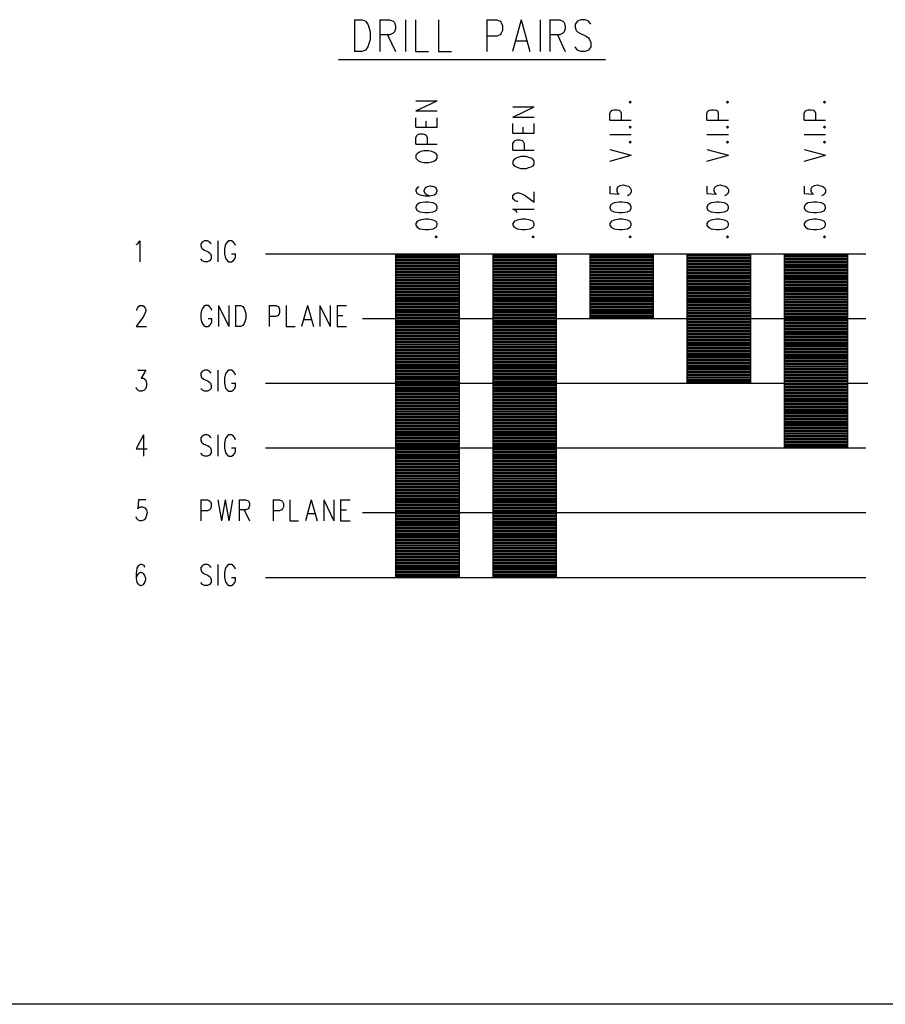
# Model space of a CAD drawing. Extents: x 11.9 to 28.1, y 10.8 to 21.2.
# Tile 7 of 28: x 20 to 22.6, y 10.8 to 13.8. Entities that reach past the tile are written whole.
import ezdxf

# ---------------------------------------------------------------- set-up
doc = ezdxf.new("R2010")
doc.units = 0
doc.header["$MEASUREMENT"] = 0
doc.layers.add('LAYNR1', color=2, linetype='Continuous')

msp = doc.modelspace()

# ---------------------------------------------------------------- linework, layer by layer
at = {"layer": 'LAYNR1'}
for points in [[(20.985, 13.841), (20.985, 13.743)], [(20.985, 13.841), (21.009, 13.841), (21.019, 13.836), (21.026, 13.827), (21.029, 13.818), (21.033, 13.804), (21.033, 13.78), (21.029, 13.766), (21.026, 13.757), (21.019, 13.747), (21.009, 13.743), (20.985, 13.743)], [(21.063, 13.841), (21.063, 13.743)], [(21.063, 13.841), (21.094, 13.841), (21.104, 13.836), (21.108, 13.832), (21.111, 13.822), (21.111, 13.813), (21.108, 13.804), (21.104, 13.799), (21.094, 13.794), (21.063, 13.794)], [(21.142, 13.841), (21.142, 13.743)], [(21.173, 13.841), (21.173, 13.743), (21.213, 13.743)], [(21.244, 13.841), (21.244, 13.743), (21.285, 13.743)], [(21.394, 13.841), (21.394, 13.743)], [(21.394, 13.841), (21.425, 13.841), (21.435, 13.836), (21.438, 13.832), (21.442, 13.822), (21.442, 13.808), (21.438, 13.799), (21.435, 13.794), (21.425, 13.79), (21.394, 13.79)], [(21.5, 13.841), (21.473, 13.743)], [(21.5, 13.841), (21.527, 13.743)], [(21.558, 13.841), (21.558, 13.743)], [(21.588, 13.841), (21.588, 13.743)], [(21.588, 13.841), (21.619, 13.841), (21.629, 13.836), (21.633, 13.832), (21.636, 13.822), (21.636, 13.813), (21.633, 13.804), (21.629, 13.799), (21.619, 13.794), (21.588, 13.794)], [(21.715, 13.827), (21.708, 13.836), (21.698, 13.841), (21.684, 13.841), (21.674, 13.836), (21.667, 13.827), (21.667, 13.818), (21.67, 13.808), (21.674, 13.804), (21.681, 13.799), (21.701, 13.79), (21.708, 13.785), (21.711, 13.78), (21.715, 13.771), (21.715, 13.757), (21.708, 13.747), (21.698, 13.743), (21.684, 13.743), (21.674, 13.747), (21.667, 13.757)], [(21.087, 13.794), (21.111, 13.743)], [(21.612, 13.794), (21.636, 13.743)], [(21.483, 13.776), (21.517, 13.776)], [(20.935, 13.718), (21.76, 13.718)], [(21.174, 13.559), (21.24, 13.59)], [(21.174, 13.59), (21.24, 13.59)], [(21.474, 13.54), (21.54, 13.572)], [(21.474, 13.572), (21.54, 13.572)], [(21.174, 13.559), (21.24, 13.559)], [(21.174, 13.509), (21.174, 13.538)], [(21.24, 13.509), (21.24, 13.538)], [(21.474, 13.54), (21.54, 13.54)], [(21.774, 13.531), (21.774, 13.552), (21.778, 13.559), (21.781, 13.561), (21.787, 13.563), (21.796, 13.563), (21.803, 13.561), (21.806, 13.559), (21.809, 13.552), (21.809, 13.531)], [(22.074, 13.531), (22.074, 13.552), (22.078, 13.559), (22.081, 13.561), (22.087, 13.563), (22.096, 13.563), (22.103, 13.561), (22.106, 13.559), (22.109, 13.552), (22.109, 13.531)], [(22.374, 13.531), (22.374, 13.552), (22.378, 13.559), (22.381, 13.561), (22.387, 13.563), (22.396, 13.563), (22.403, 13.561), (22.406, 13.559), (22.409, 13.552), (22.409, 13.531)], [(21.174, 13.509), (21.24, 13.509)], [(21.206, 13.509), (21.206, 13.527)], [(21.474, 13.49), (21.474, 13.52)], [(21.506, 13.49), (21.506, 13.509)], [(21.54, 13.49), (21.54, 13.52)], [(21.774, 13.531), (21.84, 13.531)], [(22.074, 13.531), (22.14, 13.531)], [(22.374, 13.531), (22.44, 13.531)], [(21.174, 13.456), (21.174, 13.477), (21.178, 13.484), (21.181, 13.486), (21.187, 13.488), (21.196, 13.488), (21.203, 13.486), (21.206, 13.484), (21.209, 13.477), (21.209, 13.456)], [(21.474, 13.49), (21.54, 13.49)], [(21.774, 13.486), (21.84, 13.486)], [(22.074, 13.486), (22.14, 13.486)], [(22.374, 13.486), (22.44, 13.486)], [(21.174, 13.456), (21.24, 13.456)], [(21.474, 13.438), (21.474, 13.459), (21.478, 13.465), (21.481, 13.468), (21.487, 13.47), (21.496, 13.47), (21.503, 13.468), (21.506, 13.465), (21.509, 13.459), (21.509, 13.438)], [(21.474, 13.438), (21.54, 13.438)], [(21.774, 13.44), (21.84, 13.422)], [(21.774, 13.404), (21.84, 13.422)], [(22.074, 13.44), (22.14, 13.422)], [(22.074, 13.404), (22.14, 13.422)], [(22.374, 13.44), (22.44, 13.422)], [(22.374, 13.404), (22.44, 13.422)], [(21.184, 13.325), (21.178, 13.322), (21.174, 13.315), (21.174, 13.311), (21.178, 13.304), (21.187, 13.3), (21.203, 13.297), (21.218, 13.297), (21.231, 13.3), (21.237, 13.304), (21.24, 13.311), (21.24, 13.313), (21.237, 13.32), (21.231, 13.325), (21.221, 13.327), (21.218, 13.327), (21.209, 13.325), (21.203, 13.32), (21.199, 13.313), (21.199, 13.311), (21.203, 13.304), (21.209, 13.3), (21.218, 13.297)], [(21.774, 13.327), (21.774, 13.304), (21.803, 13.302), (21.799, 13.304), (21.796, 13.311), (21.796, 13.318), (21.799, 13.325), (21.806, 13.329), (21.815, 13.331), (21.821, 13.329), (21.831, 13.327), (21.837, 13.322), (21.84, 13.315), (21.84, 13.309), (21.837, 13.302), (21.834, 13.3), (21.828, 13.297)], [(22.074, 13.327), (22.074, 13.304), (22.103, 13.302), (22.099, 13.304), (22.096, 13.311), (22.096, 13.318), (22.099, 13.325), (22.106, 13.329), (22.115, 13.331), (22.121, 13.329), (22.131, 13.327), (22.137, 13.322), (22.14, 13.315), (22.14, 13.309), (22.137, 13.302), (22.134, 13.3), (22.128, 13.297)], [(22.374, 13.327), (22.374, 13.304), (22.403, 13.302), (22.399, 13.304), (22.396, 13.311), (22.396, 13.318), (22.399, 13.325), (22.406, 13.329), (22.415, 13.331), (22.421, 13.329), (22.431, 13.327), (22.437, 13.322), (22.44, 13.315), (22.44, 13.309), (22.437, 13.302), (22.434, 13.3), (22.428, 13.297)], [(21.49, 13.279), (21.487, 13.279), (21.481, 13.281), (21.478, 13.284), (21.474, 13.288), (21.474, 13.297), (21.478, 13.302), (21.481, 13.304), (21.487, 13.306), (21.493, 13.306), (21.499, 13.304), (21.509, 13.3), (21.54, 13.277), (21.54, 13.309)], [(21.487, 13.245), (21.484, 13.25), (21.474, 13.256), (21.54, 13.256)], [(20.31, 13.146), (20.315, 13.149), (20.321, 13.158), (20.321, 13.093)], [(20.542, 13.149), (20.537, 13.155), (20.531, 13.158), (20.521, 13.158), (20.515, 13.155), (20.51, 13.149), (20.51, 13.143), (20.512, 13.136), (20.515, 13.133), (20.519, 13.13), (20.533, 13.124), (20.537, 13.121), (20.54, 13.118), (20.542, 13.111), (20.542, 13.102), (20.537, 13.096), (20.531, 13.093), (20.521, 13.093), (20.515, 13.096), (20.51, 13.102)], [(20.562, 13.158), (20.562, 13.093)], [(20.617, 13.143), (20.615, 13.149), (20.61, 13.155), (20.605, 13.158), (20.596, 13.158), (20.592, 13.155), (20.587, 13.149), (20.585, 13.143), (20.583, 13.133), (20.583, 13.118), (20.585, 13.108), (20.587, 13.102), (20.592, 13.096), (20.596, 13.093), (20.605, 13.093), (20.61, 13.096), (20.615, 13.102), (20.617, 13.108), (20.617, 13.118)], [(20.605, 13.118), (20.617, 13.118)], [(20.71, 13.118), (22.565, 13.118)], [(21.113, 13.115), (21.308, 13.115)], [(21.413, 13.115), (21.608, 13.115)], [(21.713, 13.114), (21.908, 13.114)], [(22.013, 13.112), (22.208, 13.112)], [(22.313, 13.114), (22.508, 13.114)], [(21.113, 13.11), (21.308, 13.11)], [(21.113, 13.106), (21.308, 13.106)], [(21.113, 13.101), (21.308, 13.101)], [(21.113, 13.097), (21.308, 13.097)], [(21.113, 13.092), (21.308, 13.092)], [(21.113, 13.088), (21.308, 13.088)], [(21.113, 13.083), (21.308, 13.083)], [(21.413, 13.11), (21.608, 13.11)], [(21.413, 13.106), (21.608, 13.106)], [(21.413, 13.101), (21.608, 13.101)], [(21.413, 13.097), (21.608, 13.097)], [(21.413, 13.092), (21.608, 13.092)], [(21.413, 13.088), (21.608, 13.088)], [(21.413, 13.083), (21.608, 13.083)], [(21.713, 13.109), (21.908, 13.109)], [(21.713, 13.105), (21.908, 13.105)], [(21.713, 13.1), (21.908, 13.1)], [(21.713, 13.096), (21.908, 13.096)], [(21.713, 13.091), (21.908, 13.091)], [(21.713, 13.087), (21.908, 13.087)], [(21.713, 13.082), (21.908, 13.082)], [(22.013, 13.107), (22.208, 13.107)], [(22.013, 13.103), (22.208, 13.103)], [(22.013, 13.098), (22.208, 13.098)], [(22.013, 13.094), (22.208, 13.094)], [(22.013, 13.089), (22.208, 13.089)], [(22.013, 13.085), (22.208, 13.085)], [(22.313, 13.11), (22.508, 13.11)], [(22.313, 13.105), (22.508, 13.105)], [(22.313, 13.101), (22.508, 13.101)], [(22.313, 13.096), (22.508, 13.096)], [(22.313, 13.092), (22.508, 13.092)], [(22.313, 13.087), (22.508, 13.087)], [(22.313, 13.083), (22.508, 13.083)], [(21.113, 13.079), (21.308, 13.079)], [(21.113, 13.074), (21.308, 13.074)], [(21.113, 13.07), (21.308, 13.07)], [(21.113, 13.065), (21.308, 13.065)], [(21.113, 13.061), (21.308, 13.061)], [(21.113, 13.056), (21.308, 13.056)], [(21.113, 13.052), (21.308, 13.052)], [(21.413, 13.079), (21.608, 13.079)], [(21.413, 13.074), (21.608, 13.074)], [(21.413, 13.07), (21.608, 13.07)], [(21.413, 13.065), (21.608, 13.065)], [(21.413, 13.061), (21.608, 13.061)], [(21.413, 13.056), (21.608, 13.056)], [(21.413, 13.052), (21.608, 13.052)], [(21.713, 13.078), (21.908, 13.078)], [(21.713, 13.073), (21.908, 13.073)], [(21.713, 13.069), (21.908, 13.069)], [(21.713, 13.064), (21.908, 13.064)], [(21.713, 13.06), (21.908, 13.06)], [(21.713, 13.055), (21.908, 13.055)], [(21.713, 13.051), (21.908, 13.051)], [(22.013, 13.08), (22.208, 13.08)], [(22.013, 13.076), (22.208, 13.076)], [(22.013, 13.071), (22.208, 13.071)], [(22.013, 13.067), (22.208, 13.067)], [(22.013, 13.062), (22.208, 13.062)], [(22.013, 13.058), (22.208, 13.058)], [(22.013, 13.053), (22.208, 13.053)], [(22.313, 13.078), (22.508, 13.078)], [(22.313, 13.074), (22.508, 13.074)], [(22.313, 13.069), (22.508, 13.069)], [(22.313, 13.065), (22.508, 13.065)], [(22.313, 13.06), (22.508, 13.06)], [(22.313, 13.056), (22.508, 13.056)], [(22.313, 13.051), (22.508, 13.051)], [(21.113, 13.047), (21.308, 13.047)], [(21.113, 13.043), (21.308, 13.043)], [(21.113, 13.038), (21.308, 13.038)], [(21.113, 13.034), (21.308, 13.034)], [(21.113, 13.029), (21.308, 13.029)], [(21.113, 13.025), (21.308, 13.025)], [(21.113, 13.02), (21.308, 13.02)], [(21.413, 13.047), (21.608, 13.047)], [(21.413, 13.043), (21.608, 13.043)], [(21.413, 13.038), (21.608, 13.038)], [(21.413, 13.034), (21.608, 13.034)], [(21.413, 13.029), (21.608, 13.029)], [(21.413, 13.025), (21.608, 13.025)], [(21.413, 13.02), (21.608, 13.02)], [(21.713, 13.046), (21.908, 13.046)], [(21.713, 13.042), (21.908, 13.042)], [(21.713, 13.037), (21.908, 13.037)], [(21.713, 13.033), (21.908, 13.033)], [(21.713, 13.028), (21.908, 13.028)], [(21.713, 13.024), (21.908, 13.024)], [(22.013, 13.049), (22.208, 13.049)], [(22.013, 13.044), (22.208, 13.044)], [(22.013, 13.04), (22.208, 13.04)], [(22.013, 13.035), (22.208, 13.035)], [(22.013, 13.031), (22.208, 13.031)], [(22.013, 13.026), (22.208, 13.026)], [(22.013, 13.022), (22.208, 13.022)], [(22.313, 13.047), (22.508, 13.047)], [(22.313, 13.042), (22.508, 13.042)], [(22.313, 13.038), (22.508, 13.038)], [(22.313, 13.033), (22.508, 13.033)], [(22.313, 13.029), (22.508, 13.029)], [(22.313, 13.024), (22.508, 13.024)], [(22.313, 13.02), (22.508, 13.02)], [(21.113, 13.016), (21.308, 13.016)], [(21.113, 13.011), (21.308, 13.011)], [(21.113, 13.007), (21.308, 13.007)], [(21.113, 13.002), (21.308, 13.002)], [(21.113, 12.998), (21.308, 12.998)], [(21.113, 12.993), (21.308, 12.993)], [(21.413, 13.016), (21.608, 13.016)], [(21.413, 13.011), (21.608, 13.011)], [(21.413, 13.007), (21.608, 13.007)], [(21.413, 13.002), (21.608, 13.002)], [(21.413, 12.998), (21.608, 12.998)], [(21.413, 12.993), (21.608, 12.993)], [(21.713, 13.019), (21.908, 13.019)], [(21.713, 13.015), (21.908, 13.015)], [(21.713, 13.01), (21.908, 13.01)], [(21.713, 13.006), (21.908, 13.006)], [(21.713, 13.001), (21.908, 13.001)], [(21.713, 12.997), (21.908, 12.997)], [(21.713, 12.992), (21.908, 12.992)], [(22.013, 13.017), (22.208, 13.017)], [(22.013, 13.013), (22.208, 13.013)], [(22.013, 13.008), (22.208, 13.008)], [(22.013, 13.004), (22.208, 13.004)], [(22.013, 12.999), (22.208, 12.999)], [(22.013, 12.995), (22.208, 12.995)], [(22.013, 12.99), (22.208, 12.99)], [(22.313, 13.015), (22.508, 13.015)], [(22.313, 13.011), (22.508, 13.011)], [(22.313, 13.006), (22.508, 13.006)], [(22.313, 13.002), (22.508, 13.002)], [(22.313, 12.997), (22.508, 12.997)], [(22.313, 12.993), (22.508, 12.993)], [(21.113, 12.989), (21.308, 12.989)], [(21.113, 12.984), (21.308, 12.984)], [(21.113, 12.98), (21.308, 12.98)], [(21.113, 12.975), (21.308, 12.975)], [(21.113, 12.971), (21.308, 12.971)], [(21.113, 12.966), (21.308, 12.966)], [(21.113, 12.962), (21.308, 12.962)], [(21.413, 12.989), (21.608, 12.989)], [(21.413, 12.984), (21.608, 12.984)], [(21.413, 12.98), (21.608, 12.98)], [(21.413, 12.975), (21.608, 12.975)], [(21.413, 12.971), (21.608, 12.971)], [(21.413, 12.966), (21.608, 12.966)], [(21.413, 12.962), (21.608, 12.962)], [(21.713, 12.988), (21.908, 12.988)], [(21.713, 12.983), (21.908, 12.983)], [(21.713, 12.979), (21.908, 12.979)], [(21.713, 12.974), (21.908, 12.974)], [(21.713, 12.97), (21.908, 12.97)], [(21.713, 12.965), (21.908, 12.965)], [(21.713, 12.961), (21.908, 12.961)], [(22.013, 12.986), (22.208, 12.986)], [(22.013, 12.981), (22.208, 12.981)], [(22.013, 12.977), (22.208, 12.977)], [(22.013, 12.972), (22.208, 12.972)], [(22.013, 12.968), (22.208, 12.968)], [(22.013, 12.963), (22.208, 12.963)], [(22.013, 12.959), (22.208, 12.959)], [(22.313, 12.988), (22.508, 12.988)], [(22.313, 12.984), (22.508, 12.984)], [(22.313, 12.979), (22.508, 12.979)], [(22.313, 12.975), (22.508, 12.975)], [(22.313, 12.97), (22.508, 12.97)], [(22.313, 12.966), (22.508, 12.966)], [(22.313, 12.961), (22.508, 12.961)], [(20.312, 12.943), (20.312, 12.946), (20.315, 12.952), (20.317, 12.955), (20.321, 12.958), (20.33, 12.958), (20.335, 12.955), (20.337, 12.952), (20.34, 12.946), (20.34, 12.94), (20.337, 12.933), (20.333, 12.924), (20.31, 12.893), (20.342, 12.893)], [(20.544, 12.943), (20.542, 12.949), (20.537, 12.955), (20.533, 12.958), (20.524, 12.958), (20.519, 12.955), (20.515, 12.949), (20.512, 12.943), (20.51, 12.933), (20.51, 12.918), (20.512, 12.908), (20.515, 12.902), (20.519, 12.896), (20.524, 12.893), (20.533, 12.893), (20.537, 12.896), (20.542, 12.902), (20.544, 12.908), (20.544, 12.918)], [(20.565, 12.958), (20.565, 12.893)], [(20.565, 12.958), (20.596, 12.893)], [(20.596, 12.958), (20.596, 12.893)], [(20.617, 12.958), (20.617, 12.893)], [(20.617, 12.958), (20.633, 12.958), (20.64, 12.955), (20.644, 12.949), (20.646, 12.943), (20.649, 12.933), (20.649, 12.918), (20.646, 12.908), (20.644, 12.902), (20.64, 12.896), (20.633, 12.893), (20.617, 12.893)], [(20.721, 12.958), (20.721, 12.893)], [(20.721, 12.958), (20.742, 12.958), (20.749, 12.955), (20.751, 12.952), (20.753, 12.946), (20.753, 12.936), (20.751, 12.93), (20.749, 12.927), (20.742, 12.924), (20.721, 12.924)], [(20.774, 12.958), (20.774, 12.893), (20.801, 12.893)], [(20.84, 12.958), (20.821, 12.893)], [(20.84, 12.958), (20.858, 12.893)], [(20.878, 12.958), (20.878, 12.893)], [(20.878, 12.958), (20.91, 12.893)], [(20.91, 12.958), (20.91, 12.893)], [(20.931, 12.958), (20.931, 12.893)], [(20.931, 12.958), (20.96, 12.958)], [(21.113, 12.957), (21.308, 12.957)], [(21.113, 12.953), (21.308, 12.953)], [(21.113, 12.948), (21.308, 12.948)], [(21.113, 12.944), (21.308, 12.944)], [(21.113, 12.939), (21.308, 12.939)], [(21.113, 12.935), (21.308, 12.935)], [(21.113, 12.93), (21.308, 12.93)], [(21.413, 12.957), (21.608, 12.957)], [(21.413, 12.953), (21.608, 12.953)], [(21.413, 12.948), (21.608, 12.948)], [(21.413, 12.944), (21.608, 12.944)], [(21.413, 12.939), (21.608, 12.939)], [(21.413, 12.935), (21.608, 12.935)], [(21.413, 12.93), (21.608, 12.93)], [(21.713, 12.956), (21.908, 12.956)], [(21.713, 12.952), (21.908, 12.952)], [(21.713, 12.947), (21.908, 12.947)], [(21.713, 12.943), (21.908, 12.943)], [(21.713, 12.938), (21.908, 12.938)], [(21.713, 12.934), (21.908, 12.934)], [(21.713, 12.929), (21.908, 12.929)], [(22.013, 12.954), (22.208, 12.954)], [(22.013, 12.95), (22.208, 12.95)], [(22.013, 12.945), (22.208, 12.945)], [(22.013, 12.941), (22.208, 12.941)], [(22.013, 12.936), (22.208, 12.936)], [(22.013, 12.932), (22.208, 12.932)], [(22.313, 12.957), (22.508, 12.957)], [(22.313, 12.952), (22.508, 12.952)], [(22.313, 12.948), (22.508, 12.948)], [(22.313, 12.943), (22.508, 12.943)], [(22.313, 12.939), (22.508, 12.939)], [(22.313, 12.934), (22.508, 12.934)], [(22.313, 12.93), (22.508, 12.93)], [(20.533, 12.918), (20.544, 12.918)], [(20.828, 12.915), (20.851, 12.915)], [(20.931, 12.927), (20.949, 12.927)], [(21.01, 12.918), (22.565, 12.918)], [(21.113, 12.926), (21.308, 12.926)], [(21.113, 12.921), (21.308, 12.921)], [(21.113, 12.917), (21.308, 12.917)], [(21.113, 12.912), (21.308, 12.912)], [(21.113, 12.908), (21.308, 12.908)], [(21.113, 12.903), (21.308, 12.903)], [(21.113, 12.899), (21.308, 12.899)], [(21.413, 12.926), (21.608, 12.926)], [(21.413, 12.921), (21.608, 12.921)], [(21.413, 12.917), (21.608, 12.917)], [(21.413, 12.912), (21.608, 12.912)], [(21.413, 12.908), (21.608, 12.908)], [(21.413, 12.903), (21.608, 12.903)], [(21.413, 12.899), (21.608, 12.899)], [(21.713, 12.925), (21.908, 12.925)], [(22.013, 12.927), (22.208, 12.927)], [(22.013, 12.923), (22.208, 12.923)], [(22.013, 12.918), (22.208, 12.918)], [(22.013, 12.914), (22.208, 12.914)], [(22.013, 12.909), (22.208, 12.909)], [(22.013, 12.905), (22.208, 12.905)], [(22.013, 12.9), (22.208, 12.9)], [(22.313, 12.925), (22.508, 12.925)], [(22.313, 12.921), (22.508, 12.921)], [(22.313, 12.916), (22.508, 12.916)], [(22.313, 12.912), (22.508, 12.912)], [(22.313, 12.907), (22.508, 12.907)], [(22.313, 12.903), (22.508, 12.903)], [(20.931, 12.893), (20.96, 12.893)], [(21.113, 12.894), (21.308, 12.894)], [(21.113, 12.89), (21.308, 12.89)], [(21.113, 12.885), (21.308, 12.885)], [(21.113, 12.881), (21.308, 12.881)], [(21.113, 12.876), (21.308, 12.876)], [(21.113, 12.872), (21.308, 12.872)], [(21.413, 12.894), (21.608, 12.894)], [(21.413, 12.89), (21.608, 12.89)], [(21.413, 12.885), (21.608, 12.885)], [(21.413, 12.881), (21.608, 12.881)], [(21.413, 12.876), (21.608, 12.876)], [(21.413, 12.872), (21.608, 12.872)], [(22.013, 12.896), (22.208, 12.896)], [(22.013, 12.891), (22.208, 12.891)], [(22.013, 12.887), (22.208, 12.887)], [(22.013, 12.882), (22.208, 12.882)], [(22.013, 12.878), (22.208, 12.878)], [(22.013, 12.873), (22.208, 12.873)], [(22.013, 12.869), (22.208, 12.869)], [(22.313, 12.898), (22.508, 12.898)], [(22.313, 12.894), (22.508, 12.894)], [(22.313, 12.889), (22.508, 12.889)], [(22.313, 12.885), (22.508, 12.885)], [(22.313, 12.88), (22.508, 12.88)], [(22.313, 12.876), (22.508, 12.876)], [(22.313, 12.871), (22.508, 12.871)], [(21.113, 12.867), (21.308, 12.867)], [(21.113, 12.863), (21.308, 12.863)], [(21.113, 12.858), (21.308, 12.858)], [(21.113, 12.854), (21.308, 12.854)], [(21.113, 12.849), (21.308, 12.849)], [(21.113, 12.845), (21.308, 12.845)], [(21.113, 12.84), (21.308, 12.84)], [(21.413, 12.867), (21.608, 12.867)], [(21.413, 12.863), (21.608, 12.863)], [(21.413, 12.858), (21.608, 12.858)], [(21.413, 12.854), (21.608, 12.854)], [(21.413, 12.849), (21.608, 12.849)], [(21.413, 12.845), (21.608, 12.845)], [(21.413, 12.84), (21.608, 12.84)], [(22.013, 12.864), (22.208, 12.864)], [(22.013, 12.86), (22.208, 12.86)], [(22.013, 12.855), (22.208, 12.855)], [(22.013, 12.851), (22.208, 12.851)], [(22.013, 12.846), (22.208, 12.846)], [(22.013, 12.842), (22.208, 12.842)], [(22.313, 12.867), (22.508, 12.867)], [(22.313, 12.862), (22.508, 12.862)], [(22.313, 12.858), (22.508, 12.858)], [(22.313, 12.853), (22.508, 12.853)], [(22.313, 12.849), (22.508, 12.849)], [(22.313, 12.844), (22.508, 12.844)], [(22.313, 12.84), (22.508, 12.84)], [(21.113, 12.836), (21.308, 12.836)], [(21.113, 12.831), (21.308, 12.831)], [(21.113, 12.827), (21.308, 12.827)], [(21.113, 12.822), (21.308, 12.822)], [(21.113, 12.818), (21.308, 12.818)], [(21.113, 12.813), (21.308, 12.813)], [(21.113, 12.809), (21.308, 12.809)], [(21.413, 12.836), (21.608, 12.836)], [(21.413, 12.831), (21.608, 12.831)], [(21.413, 12.827), (21.608, 12.827)], [(21.413, 12.822), (21.608, 12.822)], [(21.413, 12.818), (21.608, 12.818)], [(21.413, 12.813), (21.608, 12.813)], [(21.413, 12.809), (21.608, 12.809)], [(22.013, 12.837), (22.208, 12.837)], [(22.013, 12.833), (22.208, 12.833)], [(22.013, 12.828), (22.208, 12.828)], [(22.013, 12.824), (22.208, 12.824)], [(22.013, 12.819), (22.208, 12.819)], [(22.013, 12.815), (22.208, 12.815)], [(22.013, 12.81), (22.208, 12.81)], [(22.313, 12.835), (22.508, 12.835)], [(22.313, 12.831), (22.508, 12.831)], [(22.313, 12.826), (22.508, 12.826)], [(22.313, 12.822), (22.508, 12.822)], [(22.313, 12.817), (22.508, 12.817)], [(22.313, 12.813), (22.508, 12.813)], [(22.313, 12.808), (22.508, 12.808)], [(21.113, 12.804), (21.308, 12.804)], [(21.113, 12.8), (21.308, 12.8)], [(21.113, 12.795), (21.308, 12.795)], [(21.113, 12.791), (21.308, 12.791)], [(21.113, 12.786), (21.308, 12.786)], [(21.113, 12.782), (21.308, 12.782)], [(21.113, 12.777), (21.308, 12.777)], [(21.413, 12.804), (21.608, 12.804)], [(21.413, 12.8), (21.608, 12.8)], [(21.413, 12.795), (21.608, 12.795)], [(21.413, 12.791), (21.608, 12.791)], [(21.413, 12.786), (21.608, 12.786)], [(21.413, 12.782), (21.608, 12.782)], [(21.413, 12.777), (21.608, 12.777)], [(22.013, 12.806), (22.208, 12.806)], [(22.013, 12.801), (22.208, 12.801)], [(22.013, 12.797), (22.208, 12.797)], [(22.013, 12.792), (22.208, 12.792)], [(22.013, 12.788), (22.208, 12.788)], [(22.013, 12.783), (22.208, 12.783)], [(22.013, 12.779), (22.208, 12.779)], [(22.313, 12.804), (22.508, 12.804)], [(22.313, 12.799), (22.508, 12.799)], [(22.313, 12.795), (22.508, 12.795)], [(22.313, 12.79), (22.508, 12.79)], [(22.313, 12.786), (22.508, 12.786)], [(22.313, 12.781), (22.508, 12.781)], [(22.313, 12.777), (22.508, 12.777)], [(20.315, 12.758), (20.34, 12.758), (20.326, 12.733), (20.333, 12.733), (20.337, 12.73), (20.34, 12.727), (20.342, 12.718), (20.342, 12.711), (20.34, 12.702), (20.335, 12.696), (20.328, 12.693), (20.321, 12.693), (20.315, 12.696), (20.312, 12.699), (20.31, 12.705)], [(20.542, 12.749), (20.537, 12.755), (20.531, 12.758), (20.521, 12.758), (20.515, 12.755), (20.51, 12.749), (20.51, 12.743), (20.512, 12.736), (20.515, 12.733), (20.519, 12.73), (20.533, 12.724), (20.537, 12.721), (20.54, 12.718), (20.542, 12.711), (20.542, 12.702), (20.537, 12.696), (20.531, 12.693), (20.521, 12.693), (20.515, 12.696), (20.51, 12.702)], [(20.562, 12.758), (20.562, 12.693)], [(20.617, 12.743), (20.615, 12.749), (20.61, 12.755), (20.605, 12.758), (20.596, 12.758), (20.592, 12.755), (20.587, 12.749), (20.585, 12.743), (20.583, 12.733), (20.583, 12.718), (20.585, 12.708), (20.587, 12.702), (20.592, 12.696), (20.596, 12.693), (20.605, 12.693), (20.61, 12.696), (20.615, 12.702), (20.617, 12.708), (20.617, 12.718)], [(21.113, 12.773), (21.308, 12.773)], [(21.113, 12.768), (21.308, 12.768)], [(21.113, 12.764), (21.308, 12.764)], [(21.113, 12.759), (21.308, 12.759)], [(21.113, 12.755), (21.308, 12.755)], [(21.113, 12.75), (21.308, 12.75)], [(21.113, 12.746), (21.308, 12.746)], [(21.413, 12.773), (21.608, 12.773)], [(21.413, 12.768), (21.608, 12.768)], [(21.413, 12.764), (21.608, 12.764)], [(21.413, 12.759), (21.608, 12.759)], [(21.413, 12.755), (21.608, 12.755)], [(21.413, 12.75), (21.608, 12.75)], [(21.413, 12.746), (21.608, 12.746)], [(22.013, 12.774), (22.208, 12.774)], [(22.013, 12.77), (22.208, 12.77)], [(22.013, 12.765), (22.208, 12.765)], [(22.013, 12.761), (22.208, 12.761)], [(22.013, 12.756), (22.208, 12.756)], [(22.013, 12.752), (22.208, 12.752)], [(22.013, 12.747), (22.208, 12.747)], [(22.313, 12.772), (22.508, 12.772)], [(22.313, 12.768), (22.508, 12.768)], [(22.313, 12.763), (22.508, 12.763)], [(22.313, 12.759), (22.508, 12.759)], [(22.313, 12.754), (22.508, 12.754)], [(22.313, 12.75), (22.508, 12.75)], [(20.605, 12.718), (20.617, 12.718)], [(20.71, 12.718), (22.571, 12.718)], [(21.113, 12.741), (21.308, 12.741)], [(21.113, 12.737), (21.308, 12.737)], [(21.113, 12.732), (21.308, 12.732)], [(21.113, 12.728), (21.308, 12.728)], [(21.113, 12.723), (21.308, 12.723)], [(21.113, 12.719), (21.308, 12.719)], [(21.413, 12.741), (21.608, 12.741)], [(21.413, 12.737), (21.608, 12.737)], [(21.413, 12.732), (21.608, 12.732)], [(21.413, 12.728), (21.608, 12.728)], [(21.413, 12.723), (21.608, 12.723)], [(21.413, 12.719), (21.608, 12.719)], [(22.013, 12.743), (22.208, 12.743)], [(22.013, 12.738), (22.208, 12.738)], [(22.013, 12.734), (22.208, 12.734)], [(22.013, 12.729), (22.208, 12.729)], [(22.013, 12.725), (22.208, 12.725)], [(22.313, 12.745), (22.508, 12.745)], [(22.313, 12.741), (22.508, 12.741)], [(22.313, 12.736), (22.508, 12.736)], [(22.313, 12.732), (22.508, 12.732)], [(22.313, 12.727), (22.508, 12.727)], [(22.313, 12.723), (22.508, 12.723)], [(22.313, 12.718), (22.508, 12.718)], [(21.113, 12.714), (21.308, 12.714)], [(21.113, 12.71), (21.308, 12.71)], [(21.113, 12.705), (21.308, 12.705)], [(21.113, 12.701), (21.308, 12.701)], [(21.113, 12.696), (21.308, 12.696)], [(21.113, 12.692), (21.308, 12.692)], [(21.113, 12.687), (21.308, 12.687)], [(21.413, 12.714), (21.608, 12.714)], [(21.413, 12.71), (21.608, 12.71)], [(21.413, 12.705), (21.608, 12.705)], [(21.413, 12.701), (21.608, 12.701)], [(21.413, 12.696), (21.608, 12.696)], [(21.413, 12.692), (21.608, 12.692)], [(21.413, 12.687), (21.608, 12.687)], [(22.313, 12.714), (22.508, 12.714)], [(22.313, 12.709), (22.508, 12.709)], [(22.313, 12.705), (22.508, 12.705)], [(22.313, 12.7), (22.508, 12.7)], [(22.313, 12.696), (22.508, 12.696)], [(22.313, 12.691), (22.508, 12.691)], [(22.313, 12.687), (22.508, 12.687)], [(21.113, 12.683), (21.308, 12.683)], [(21.113, 12.678), (21.308, 12.678)], [(21.113, 12.674), (21.308, 12.674)], [(21.113, 12.669), (21.308, 12.669)], [(21.113, 12.665), (21.308, 12.665)], [(21.113, 12.66), (21.308, 12.66)], [(21.113, 12.656), (21.308, 12.656)], [(21.413, 12.683), (21.608, 12.683)], [(21.413, 12.678), (21.608, 12.678)], [(21.413, 12.674), (21.608, 12.674)], [(21.413, 12.669), (21.608, 12.669)], [(21.413, 12.665), (21.608, 12.665)], [(21.413, 12.66), (21.608, 12.66)], [(21.413, 12.656), (21.608, 12.656)], [(22.313, 12.682), (22.508, 12.682)], [(22.313, 12.678), (22.508, 12.678)], [(22.313, 12.673), (22.508, 12.673)], [(22.313, 12.669), (22.508, 12.669)], [(22.313, 12.664), (22.508, 12.664)], [(22.313, 12.66), (22.508, 12.66)], [(22.313, 12.655), (22.508, 12.655)], [(21.113, 12.651), (21.308, 12.651)], [(21.113, 12.647), (21.308, 12.647)], [(21.113, 12.642), (21.308, 12.642)], [(21.113, 12.638), (21.308, 12.638)], [(21.113, 12.633), (21.308, 12.633)], [(21.113, 12.629), (21.308, 12.629)], [(21.413, 12.651), (21.608, 12.651)], [(21.413, 12.647), (21.608, 12.647)], [(21.413, 12.642), (21.608, 12.642)], [(21.413, 12.638), (21.608, 12.638)], [(21.413, 12.633), (21.608, 12.633)], [(21.413, 12.629), (21.608, 12.629)], [(22.313, 12.651), (22.508, 12.651)], [(22.313, 12.646), (22.508, 12.646)], [(22.313, 12.642), (22.508, 12.642)], [(22.313, 12.637), (22.508, 12.637)], [(22.313, 12.633), (22.508, 12.633)], [(22.313, 12.628), (22.508, 12.628)], [(21.113, 12.624), (21.308, 12.624)], [(21.113, 12.62), (21.308, 12.62)], [(21.113, 12.615), (21.308, 12.615)], [(21.113, 12.611), (21.308, 12.611)], [(21.113, 12.606), (21.308, 12.606)], [(21.113, 12.602), (21.308, 12.602)], [(21.113, 12.597), (21.308, 12.597)], [(21.413, 12.624), (21.608, 12.624)], [(21.413, 12.62), (21.608, 12.62)], [(21.413, 12.615), (21.608, 12.615)], [(21.413, 12.611), (21.608, 12.611)], [(21.413, 12.606), (21.608, 12.606)], [(21.413, 12.602), (21.608, 12.602)], [(21.413, 12.597), (21.608, 12.597)], [(22.313, 12.624), (22.508, 12.624)], [(22.313, 12.619), (22.508, 12.619)], [(22.313, 12.615), (22.508, 12.615)], [(22.313, 12.61), (22.508, 12.61)], [(22.313, 12.606), (22.508, 12.606)], [(22.313, 12.601), (22.508, 12.601)], [(22.313, 12.597), (22.508, 12.597)], [(21.113, 12.593), (21.308, 12.593)], [(21.113, 12.588), (21.308, 12.588)], [(21.113, 12.584), (21.308, 12.584)], [(21.113, 12.579), (21.308, 12.579)], [(21.113, 12.575), (21.308, 12.575)], [(21.113, 12.57), (21.308, 12.57)], [(21.113, 12.566), (21.308, 12.566)], [(21.413, 12.593), (21.608, 12.593)], [(21.413, 12.588), (21.608, 12.588)], [(21.413, 12.584), (21.608, 12.584)], [(21.413, 12.579), (21.608, 12.579)], [(21.413, 12.575), (21.608, 12.575)], [(21.413, 12.57), (21.608, 12.57)], [(21.413, 12.566), (21.608, 12.566)], [(22.313, 12.592), (22.508, 12.592)], [(22.313, 12.588), (22.508, 12.588)], [(22.313, 12.583), (22.508, 12.583)], [(22.313, 12.579), (22.508, 12.579)], [(22.313, 12.574), (22.508, 12.574)], [(22.313, 12.57), (22.508, 12.57)], [(22.313, 12.565), (22.508, 12.565)], [(20.333, 12.558), (20.31, 12.515), (20.344, 12.515)], [(20.333, 12.558), (20.333, 12.493)], [(20.542, 12.549), (20.537, 12.555), (20.531, 12.558), (20.521, 12.558), (20.515, 12.555), (20.51, 12.549), (20.51, 12.543), (20.512, 12.536), (20.515, 12.533), (20.519, 12.53), (20.533, 12.524), (20.537, 12.521), (20.54, 12.518), (20.542, 12.511), (20.542, 12.502), (20.537, 12.496), (20.531, 12.493), (20.521, 12.493), (20.515, 12.496), (20.51, 12.502)], [(20.562, 12.558), (20.562, 12.493)], [(20.617, 12.543), (20.615, 12.549), (20.61, 12.555), (20.605, 12.558), (20.596, 12.558), (20.592, 12.555), (20.587, 12.549), (20.585, 12.543), (20.583, 12.533), (20.583, 12.518), (20.585, 12.508), (20.587, 12.502), (20.592, 12.496), (20.596, 12.493), (20.605, 12.493), (20.61, 12.496), (20.615, 12.502), (20.617, 12.508), (20.617, 12.518)], [(21.113, 12.561), (21.308, 12.561)], [(21.113, 12.557), (21.308, 12.557)], [(21.113, 12.552), (21.308, 12.552)], [(21.113, 12.548), (21.308, 12.548)], [(21.113, 12.543), (21.308, 12.543)], [(21.113, 12.539), (21.308, 12.539)], [(21.113, 12.534), (21.308, 12.534)], [(21.413, 12.561), (21.608, 12.561)], [(21.413, 12.557), (21.608, 12.557)], [(21.413, 12.552), (21.608, 12.552)], [(21.413, 12.548), (21.608, 12.548)], [(21.413, 12.543), (21.608, 12.543)], [(21.413, 12.539), (21.608, 12.539)], [(21.413, 12.534), (21.608, 12.534)], [(22.313, 12.561), (22.508, 12.561)], [(22.313, 12.556), (22.508, 12.556)], [(22.313, 12.552), (22.508, 12.552)], [(22.313, 12.547), (22.508, 12.547)], [(22.313, 12.543), (22.508, 12.543)], [(22.313, 12.538), (22.508, 12.538)], [(22.313, 12.534), (22.508, 12.534)], [(20.605, 12.518), (20.617, 12.518)], [(20.71, 12.518), (22.565, 12.518)], [(21.113, 12.53), (21.308, 12.53)], [(21.113, 12.525), (21.308, 12.525)], [(21.113, 12.521), (21.308, 12.521)], [(21.113, 12.516), (21.308, 12.516)], [(21.113, 12.512), (21.308, 12.512)], [(21.113, 12.507), (21.308, 12.507)], [(21.113, 12.503), (21.308, 12.503)], [(21.413, 12.53), (21.608, 12.53)], [(21.413, 12.525), (21.608, 12.525)], [(21.413, 12.521), (21.608, 12.521)], [(21.413, 12.516), (21.608, 12.516)], [(21.413, 12.512), (21.608, 12.512)], [(21.413, 12.507), (21.608, 12.507)], [(21.413, 12.503), (21.608, 12.503)], [(22.313, 12.529), (22.508, 12.529)], [(22.313, 12.525), (22.508, 12.525)], [(21.113, 12.498), (21.308, 12.498)], [(21.113, 12.494), (21.308, 12.494)], [(21.113, 12.489), (21.308, 12.489)], [(21.113, 12.485), (21.308, 12.485)], [(21.113, 12.48), (21.308, 12.48)], [(21.113, 12.476), (21.308, 12.476)], [(21.413, 12.498), (21.608, 12.498)], [(21.413, 12.494), (21.608, 12.494)], [(21.413, 12.489), (21.608, 12.489)], [(21.413, 12.485), (21.608, 12.485)], [(21.413, 12.48), (21.608, 12.48)], [(21.413, 12.476), (21.608, 12.476)], [(21.113, 12.471), (21.308, 12.471)], [(21.113, 12.467), (21.308, 12.467)], [(21.113, 12.462), (21.308, 12.462)], [(21.113, 12.458), (21.308, 12.458)], [(21.113, 12.453), (21.308, 12.453)], [(21.113, 12.449), (21.308, 12.449)], [(21.113, 12.444), (21.308, 12.444)], [(21.413, 12.471), (21.608, 12.471)], [(21.413, 12.467), (21.608, 12.467)], [(21.413, 12.462), (21.608, 12.462)], [(21.413, 12.458), (21.608, 12.458)], [(21.413, 12.453), (21.608, 12.453)], [(21.413, 12.449), (21.608, 12.449)], [(21.413, 12.444), (21.608, 12.444)], [(21.113, 12.44), (21.308, 12.44)], [(21.113, 12.435), (21.308, 12.435)], [(21.113, 12.431), (21.308, 12.431)], [(21.113, 12.426), (21.308, 12.426)], [(21.113, 12.422), (21.308, 12.422)], [(21.113, 12.417), (21.308, 12.417)], [(21.113, 12.413), (21.308, 12.413)], [(21.413, 12.44), (21.608, 12.44)], [(21.413, 12.435), (21.608, 12.435)], [(21.413, 12.431), (21.608, 12.431)], [(21.413, 12.426), (21.608, 12.426)], [(21.413, 12.422), (21.608, 12.422)], [(21.413, 12.417), (21.608, 12.417)], [(21.413, 12.413), (21.608, 12.413)], [(21.113, 12.408), (21.308, 12.408)], [(21.113, 12.404), (21.308, 12.404)], [(21.113, 12.399), (21.308, 12.399)], [(21.113, 12.395), (21.308, 12.395)], [(21.113, 12.39), (21.308, 12.39)], [(21.113, 12.386), (21.308, 12.386)], [(21.113, 12.381), (21.308, 12.381)], [(21.413, 12.408), (21.608, 12.408)], [(21.413, 12.404), (21.608, 12.404)], [(21.413, 12.399), (21.608, 12.399)], [(21.413, 12.395), (21.608, 12.395)], [(21.413, 12.39), (21.608, 12.39)], [(21.413, 12.386), (21.608, 12.386)], [(21.413, 12.381), (21.608, 12.381)], [(20.34, 12.358), (20.317, 12.358), (20.315, 12.33), (20.317, 12.333), (20.324, 12.336), (20.33, 12.336), (20.337, 12.333), (20.342, 12.327), (20.344, 12.318), (20.342, 12.311), (20.34, 12.302), (20.335, 12.296), (20.328, 12.293), (20.321, 12.293), (20.315, 12.296), (20.312, 12.299), (20.31, 12.305)], [(20.51, 12.358), (20.51, 12.293)], [(20.51, 12.358), (20.531, 12.358), (20.537, 12.355), (20.54, 12.352), (20.542, 12.346), (20.542, 12.336), (20.54, 12.33), (20.537, 12.327), (20.531, 12.324), (20.51, 12.324)], [(20.562, 12.358), (20.574, 12.293)], [(20.585, 12.358), (20.574, 12.293)], [(20.585, 12.358), (20.596, 12.293)], [(20.608, 12.358), (20.596, 12.293)], [(20.628, 12.358), (20.628, 12.293)], [(20.628, 12.358), (20.649, 12.358), (20.656, 12.355), (20.658, 12.352), (20.66, 12.346), (20.66, 12.34), (20.658, 12.333), (20.656, 12.33), (20.649, 12.327), (20.628, 12.327)], [(20.733, 12.358), (20.733, 12.293)], [(20.733, 12.358), (20.753, 12.358), (20.76, 12.355), (20.762, 12.352), (20.765, 12.346), (20.765, 12.336), (20.762, 12.33), (20.76, 12.327), (20.753, 12.324), (20.733, 12.324)], [(20.785, 12.358), (20.785, 12.293), (20.812, 12.293)], [(20.851, 12.358), (20.833, 12.293)], [(20.851, 12.358), (20.869, 12.293)], [(20.89, 12.358), (20.89, 12.293)], [(20.89, 12.358), (20.921, 12.293)], [(20.921, 12.358), (20.921, 12.293)], [(20.942, 12.358), (20.942, 12.293)], [(20.942, 12.358), (20.971, 12.358)], [(21.113, 12.377), (21.308, 12.377)], [(21.113, 12.372), (21.308, 12.372)], [(21.113, 12.368), (21.308, 12.368)], [(21.113, 12.363), (21.308, 12.363)], [(21.113, 12.359), (21.308, 12.359)], [(21.113, 12.354), (21.308, 12.354)], [(21.413, 12.377), (21.608, 12.377)], [(21.413, 12.372), (21.608, 12.372)], [(21.413, 12.368), (21.608, 12.368)], [(21.413, 12.363), (21.608, 12.363)], [(21.413, 12.359), (21.608, 12.359)], [(21.413, 12.354), (21.608, 12.354)], [(20.644, 12.327), (20.66, 12.293)], [(20.942, 12.327), (20.96, 12.327)], [(21.113, 12.35), (21.308, 12.35)], [(21.113, 12.345), (21.308, 12.345)], [(21.113, 12.341), (21.308, 12.341)], [(21.113, 12.336), (21.308, 12.336)], [(21.113, 12.332), (21.308, 12.332)], [(21.113, 12.327), (21.308, 12.327)], [(21.113, 12.323), (21.308, 12.323)], [(21.413, 12.35), (21.608, 12.35)], [(21.413, 12.345), (21.608, 12.345)], [(21.413, 12.341), (21.608, 12.341)], [(21.413, 12.336), (21.608, 12.336)], [(21.413, 12.332), (21.608, 12.332)], [(21.413, 12.327), (21.608, 12.327)], [(21.413, 12.323), (21.608, 12.323)], [(20.84, 12.315), (20.862, 12.315)], [(20.942, 12.293), (20.971, 12.293)], [(21.01, 12.318), (22.565, 12.318)], [(21.113, 12.318), (21.308, 12.318)], [(21.113, 12.314), (21.308, 12.314)], [(21.113, 12.309), (21.308, 12.309)], [(21.113, 12.305), (21.308, 12.305)], [(21.113, 12.3), (21.308, 12.3)], [(21.113, 12.296), (21.308, 12.296)], [(21.113, 12.291), (21.308, 12.291)], [(21.413, 12.318), (21.608, 12.318)], [(21.413, 12.314), (21.608, 12.314)], [(21.413, 12.309), (21.608, 12.309)], [(21.413, 12.305), (21.608, 12.305)], [(21.413, 12.3), (21.608, 12.3)], [(21.413, 12.296), (21.608, 12.296)], [(21.413, 12.291), (21.608, 12.291)], [(21.113, 12.287), (21.308, 12.287)], [(21.113, 12.282), (21.308, 12.282)], [(21.113, 12.278), (21.308, 12.278)], [(21.113, 12.273), (21.308, 12.273)], [(21.113, 12.269), (21.308, 12.269)], [(21.113, 12.264), (21.308, 12.264)], [(21.113, 12.26), (21.308, 12.26)], [(21.413, 12.287), (21.608, 12.287)], [(21.413, 12.282), (21.608, 12.282)], [(21.413, 12.278), (21.608, 12.278)], [(21.413, 12.273), (21.608, 12.273)], [(21.413, 12.269), (21.608, 12.269)], [(21.413, 12.264), (21.608, 12.264)], [(21.413, 12.26), (21.608, 12.26)], [(21.113, 12.255), (21.308, 12.255)], [(21.113, 12.251), (21.308, 12.251)], [(21.113, 12.246), (21.308, 12.246)], [(21.113, 12.242), (21.308, 12.242)], [(21.113, 12.237), (21.308, 12.237)], [(21.113, 12.233), (21.308, 12.233)], [(21.413, 12.255), (21.608, 12.255)], [(21.413, 12.251), (21.608, 12.251)], [(21.413, 12.246), (21.608, 12.246)], [(21.413, 12.242), (21.608, 12.242)], [(21.413, 12.237), (21.608, 12.237)], [(21.413, 12.233), (21.608, 12.233)], [(21.113, 12.228), (21.308, 12.228)], [(21.113, 12.224), (21.308, 12.224)], [(21.113, 12.219), (21.308, 12.219)], [(21.113, 12.215), (21.308, 12.215)], [(21.113, 12.21), (21.308, 12.21)], [(21.113, 12.206), (21.308, 12.206)], [(21.113, 12.201), (21.308, 12.201)], [(21.413, 12.228), (21.608, 12.228)], [(21.413, 12.224), (21.608, 12.224)], [(21.413, 12.219), (21.608, 12.219)], [(21.413, 12.215), (21.608, 12.215)], [(21.413, 12.21), (21.608, 12.21)], [(21.413, 12.206), (21.608, 12.206)], [(21.413, 12.201), (21.608, 12.201)], [(21.113, 12.197), (21.308, 12.197)], [(21.113, 12.192), (21.308, 12.192)], [(21.113, 12.188), (21.308, 12.188)], [(21.113, 12.183), (21.308, 12.183)], [(21.113, 12.179), (21.308, 12.179)], [(21.113, 12.174), (21.308, 12.174)], [(21.113, 12.17), (21.308, 12.17)], [(21.413, 12.197), (21.608, 12.197)], [(21.413, 12.192), (21.608, 12.192)], [(21.413, 12.188), (21.608, 12.188)], [(21.413, 12.183), (21.608, 12.183)], [(21.413, 12.179), (21.608, 12.179)], [(21.413, 12.174), (21.608, 12.174)], [(21.413, 12.17), (21.608, 12.17)], [(20.337, 12.149), (20.335, 12.155), (20.328, 12.158), (20.324, 12.158), (20.317, 12.155), (20.312, 12.146), (20.31, 12.13), (20.31, 12.115), (20.312, 12.102), (20.317, 12.096), (20.324, 12.093), (20.326, 12.093), (20.333, 12.096), (20.337, 12.102), (20.34, 12.111), (20.34, 12.115), (20.337, 12.124), (20.333, 12.13), (20.326, 12.133), (20.324, 12.133), (20.317, 12.13), (20.312, 12.124), (20.31, 12.115)], [(20.542, 12.149), (20.537, 12.155), (20.531, 12.158), (20.521, 12.158), (20.515, 12.155), (20.51, 12.149), (20.51, 12.143), (20.512, 12.136), (20.515, 12.133), (20.519, 12.13), (20.533, 12.124), (20.537, 12.121), (20.54, 12.118), (20.542, 12.111), (20.542, 12.102), (20.537, 12.096), (20.531, 12.093), (20.521, 12.093), (20.515, 12.096), (20.51, 12.102)], [(20.562, 12.158), (20.562, 12.093)], [(20.617, 12.143), (20.615, 12.149), (20.61, 12.155), (20.605, 12.158), (20.596, 12.158), (20.592, 12.155), (20.587, 12.149), (20.585, 12.143), (20.583, 12.133), (20.583, 12.118), (20.585, 12.108), (20.587, 12.102), (20.592, 12.096), (20.596, 12.093), (20.605, 12.093), (20.61, 12.096), (20.615, 12.102), (20.617, 12.108), (20.617, 12.118)], [(21.113, 12.165), (21.308, 12.165)], [(21.113, 12.161), (21.308, 12.161)], [(21.113, 12.156), (21.308, 12.156)], [(21.113, 12.152), (21.308, 12.152)], [(21.113, 12.147), (21.308, 12.147)], [(21.113, 12.143), (21.308, 12.143)], [(21.113, 12.138), (21.308, 12.138)], [(21.413, 12.165), (21.608, 12.165)], [(21.413, 12.161), (21.608, 12.161)], [(21.413, 12.156), (21.608, 12.156)], [(21.413, 12.152), (21.608, 12.152)], [(21.413, 12.147), (21.608, 12.147)], [(21.413, 12.143), (21.608, 12.143)], [(21.413, 12.138), (21.608, 12.138)], [(20.605, 12.118), (20.617, 12.118)], [(20.71, 12.118), (22.565, 12.118)], [(21.113, 12.134), (21.308, 12.134)], [(21.113, 12.129), (21.308, 12.129)], [(21.113, 12.125), (21.308, 12.125)], [(21.413, 12.134), (21.608, 12.134)], [(21.413, 12.129), (21.608, 12.129)], [(21.413, 12.125), (21.608, 12.125)], [(28.097, 10.799), (11.897, 10.799)]]:
    msp.add_lwpolyline(points, dxfattribs=at)
for points in [[(21.834, 13.586), (21.837, 13.584), (21.84, 13.586), (21.837, 13.588), (21.834, 13.586)], [(22.134, 13.586), (22.137, 13.584), (22.14, 13.586), (22.137, 13.588), (22.134, 13.586)], [(22.434, 13.586), (22.437, 13.584), (22.44, 13.586), (22.437, 13.588), (22.434, 13.586)], [(21.834, 13.509), (21.837, 13.506), (21.84, 13.509), (21.837, 13.511), (21.834, 13.509)], [(22.134, 13.509), (22.137, 13.506), (22.14, 13.509), (22.137, 13.511), (22.134, 13.509)], [(22.434, 13.509), (22.437, 13.506), (22.44, 13.509), (22.437, 13.511), (22.434, 13.509)], [(21.834, 13.463), (21.837, 13.461), (21.84, 13.463), (21.837, 13.465), (21.834, 13.463)], [(22.134, 13.463), (22.137, 13.461), (22.14, 13.463), (22.137, 13.465), (22.134, 13.463)], [(22.434, 13.463), (22.437, 13.461), (22.44, 13.463), (22.437, 13.465), (22.434, 13.463)], [(21.174, 13.413), (21.178, 13.409), (21.184, 13.404), (21.19, 13.402), (21.199, 13.4), (21.215, 13.4), (21.224, 13.402), (21.231, 13.404), (21.237, 13.409), (21.24, 13.413), (21.24, 13.422), (21.237, 13.427), (21.231, 13.431), (21.224, 13.434), (21.215, 13.436), (21.199, 13.436), (21.19, 13.434), (21.184, 13.431), (21.178, 13.427), (21.174, 13.422), (21.174, 13.413)], [(21.474, 13.395), (21.478, 13.39), (21.484, 13.386), (21.49, 13.384), (21.499, 13.381), (21.515, 13.381), (21.524, 13.384), (21.531, 13.386), (21.537, 13.39), (21.54, 13.395), (21.54, 13.404), (21.537, 13.409), (21.531, 13.413), (21.524, 13.415), (21.515, 13.418), (21.499, 13.418), (21.49, 13.415), (21.484, 13.413), (21.478, 13.409), (21.474, 13.404), (21.474, 13.395)], [(21.174, 13.259), (21.178, 13.252), (21.187, 13.247), (21.203, 13.245), (21.212, 13.245), (21.228, 13.247), (21.237, 13.252), (21.24, 13.259), (21.24, 13.263), (21.237, 13.27), (21.228, 13.275), (21.212, 13.277), (21.203, 13.277), (21.187, 13.275), (21.178, 13.27), (21.174, 13.263), (21.174, 13.259)], [(21.774, 13.259), (21.778, 13.252), (21.787, 13.247), (21.803, 13.245), (21.812, 13.245), (21.828, 13.247), (21.837, 13.252), (21.84, 13.259), (21.84, 13.263), (21.837, 13.27), (21.828, 13.275), (21.812, 13.277), (21.803, 13.277), (21.787, 13.275), (21.778, 13.27), (21.774, 13.263), (21.774, 13.259)], [(22.074, 13.259), (22.078, 13.252), (22.087, 13.247), (22.103, 13.245), (22.112, 13.245), (22.128, 13.247), (22.137, 13.252), (22.14, 13.259), (22.14, 13.263), (22.137, 13.27), (22.128, 13.275), (22.112, 13.277), (22.103, 13.277), (22.087, 13.275), (22.078, 13.27), (22.074, 13.263), (22.074, 13.259)], [(22.374, 13.259), (22.378, 13.252), (22.387, 13.247), (22.403, 13.245), (22.412, 13.245), (22.428, 13.247), (22.437, 13.252), (22.44, 13.259), (22.44, 13.263), (22.437, 13.27), (22.428, 13.275), (22.412, 13.277), (22.403, 13.277), (22.387, 13.275), (22.378, 13.27), (22.374, 13.263), (22.374, 13.259)], [(21.174, 13.206), (21.178, 13.2), (21.187, 13.195), (21.203, 13.193), (21.212, 13.193), (21.228, 13.195), (21.237, 13.2), (21.24, 13.206), (21.24, 13.211), (21.237, 13.218), (21.228, 13.222), (21.212, 13.225), (21.203, 13.225), (21.187, 13.222), (21.178, 13.218), (21.174, 13.211), (21.174, 13.206)], [(21.474, 13.206), (21.478, 13.2), (21.487, 13.195), (21.503, 13.193), (21.512, 13.193), (21.528, 13.195), (21.537, 13.2), (21.54, 13.206), (21.54, 13.211), (21.537, 13.218), (21.528, 13.222), (21.512, 13.225), (21.503, 13.225), (21.487, 13.222), (21.478, 13.218), (21.474, 13.211), (21.474, 13.206)], [(21.774, 13.206), (21.778, 13.2), (21.787, 13.195), (21.803, 13.193), (21.812, 13.193), (21.828, 13.195), (21.837, 13.2), (21.84, 13.206), (21.84, 13.211), (21.837, 13.218), (21.828, 13.222), (21.812, 13.225), (21.803, 13.225), (21.787, 13.222), (21.778, 13.218), (21.774, 13.211), (21.774, 13.206)], [(22.074, 13.206), (22.078, 13.2), (22.087, 13.195), (22.103, 13.193), (22.112, 13.193), (22.128, 13.195), (22.137, 13.2), (22.14, 13.206), (22.14, 13.211), (22.137, 13.218), (22.128, 13.222), (22.112, 13.225), (22.103, 13.225), (22.087, 13.222), (22.078, 13.218), (22.074, 13.211), (22.074, 13.206)], [(22.374, 13.206), (22.378, 13.2), (22.387, 13.195), (22.403, 13.193), (22.412, 13.193), (22.428, 13.195), (22.437, 13.2), (22.44, 13.206), (22.44, 13.211), (22.437, 13.218), (22.428, 13.222), (22.412, 13.225), (22.403, 13.225), (22.387, 13.222), (22.378, 13.218), (22.374, 13.211), (22.374, 13.206)], [(21.234, 13.17), (21.237, 13.168), (21.24, 13.17), (21.237, 13.172), (21.234, 13.17)], [(21.534, 13.17), (21.537, 13.168), (21.54, 13.17), (21.537, 13.172), (21.534, 13.17)], [(21.834, 13.17), (21.837, 13.168), (21.84, 13.17), (21.837, 13.172), (21.834, 13.17)], [(22.134, 13.17), (22.137, 13.168), (22.14, 13.17), (22.137, 13.172), (22.134, 13.17)], [(22.434, 13.17), (22.437, 13.168), (22.44, 13.17), (22.437, 13.172), (22.434, 13.17)], [(21.113, 13.115), (21.308, 13.115), (21.308, 12.12), (21.113, 12.12), (21.113, 13.115)], [(21.413, 13.115), (21.608, 13.115), (21.608, 12.12), (21.413, 12.12), (21.413, 13.115)], [(21.713, 13.115), (21.908, 13.115), (21.908, 12.92), (21.713, 12.92), (21.713, 13.115)], [(22.013, 13.115), (22.208, 13.115), (22.208, 12.72), (22.013, 12.72), (22.013, 13.115)], [(22.313, 13.115), (22.508, 13.115), (22.508, 12.52), (22.313, 12.52), (22.313, 13.115)]]:
    msp.add_lwpolyline(points, close=True, dxfattribs=at)

doc.saveas('drawing.dxf')
